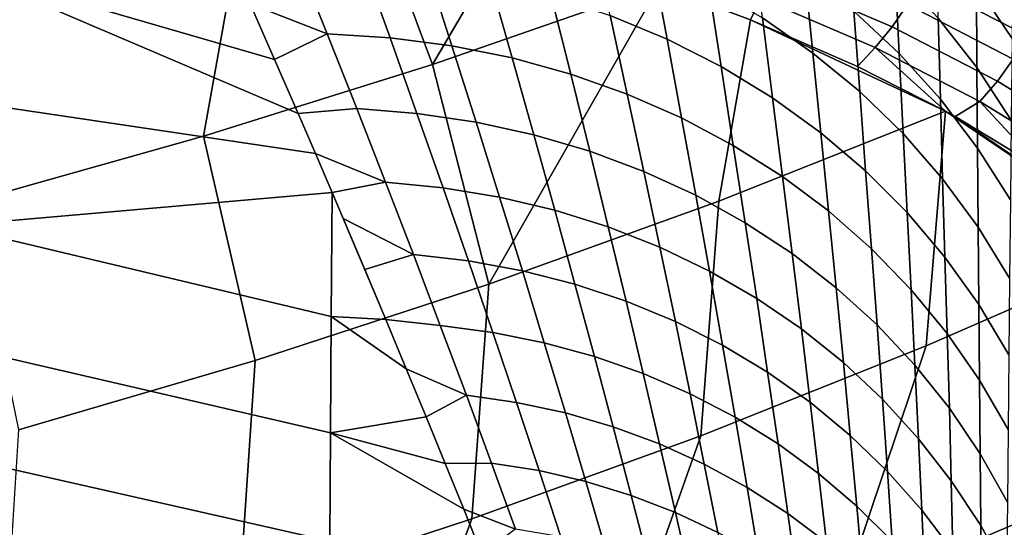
# Model space of a CAD drawing. Header units: metres. Extents: x -109 to 109, y -100 to 58.
# Tile 208 of 256: x 7.3 to 10.53, y -91.33 to -89.66. Entities that reach past the tile are written whole.
import ezdxf

# ---------------------------------------------------------------- set-up
doc = ezdxf.new("R2010")
doc.units = ezdxf.units.M
doc.layers.add('solid_21_062_100_XXX', color=7, linetype='CONTINUOUS')

msp = doc.modelspace()

# ---------------------------------------------------------------- linework, layer by layer
at = {"layer": 'solid_21_062_100_XXX'}
for points in [[(7.143278, -90.259232, 17.703806), (7.904969, -90.044975, 17.544065), (8.05965, -89.17894, 18.556597), (7.28301, -89.399818, 18.729784)], [(7.904969, -90.044975, 17.544065), (8.656649, -89.809219, 17.368296), (8.455439, -89.27079, 18.193686), (8.05965, -89.17894, 18.556597)], [(8.656649, -89.809219, 17.368296), (8.902451, -89.390953, 17.741917), (8.455439, -89.27079, 18.193686)], [(10.561543, -89.451096, -18.665726), (10.558136, -89.724052, -18.925491), (10.441284, -89.550179, -19.1085), (10.440155, -89.275986, -18.861118)], [(8.656649, -89.809219, 17.368296), (9.399742, -89.550453, 17.177372), (8.902451, -89.390953, 17.741917)], [(9.377277, -89.464569, -20.900045), (9.425713, -89.726456, -21.113461), (9.239543, -89.648895, -21.235638), (9.182898, -89.387695, -21.030006)], [(9.877981, -89.506874, -20.255573), (9.904013, -89.772087, -20.485781), (9.73864, -89.657188, -20.627325), (9.705415, -89.391548, -20.406563)], [(10.174571, -89.505974, -19.703602), (10.187409, -89.773453, -19.945087), (10.038884, -89.634361, -20.101519), (10.019753, -89.365921, -19.870615)], [(10.441284, -89.550179, -19.1085), (10.442851, -89.819572, -19.364086), (10.315813, -89.657417, -19.534508), (10.309059, -89.386673, -19.2906)], [(8.310518, -89.708839, -21.954597), (8.057754, -89.610878, -21.964018), (7.974554, -89.423836, -21.828152), (8.211061, -89.460579, -21.76898)], [(10.214515, -89.613495, 16.36274), (9.835569, -89.450287, 16.889675), (9.787832, -89.524162, 16.876486), (10.164836, -89.686646, 16.353188)], [(10.642573, -89.633751, 15.81309), (10.292311, -89.453873, 16.362982), (10.257207, -89.535538, 16.36602), (10.606142, -89.714661, 15.819249)], [(8.215624, -89.970711, -22.245733), (8.272011, -90.101021, -22.354845), (7.077873, -89.924889, -22.581745), (7.083158, -89.486893, -22.169523)], [(8.138128, -89.79319, -22.103281), (8.215624, -89.970711, -22.245733), (7.083158, -89.486893, -22.169523)], [(8.057754, -89.610878, -21.964018), (8.138128, -89.79319, -22.103281), (7.083158, -89.486893, -22.169523)], [(8.426757, -89.470985, -21.67428), (8.517122, -89.722054, -21.864773), (8.310518, -89.708839, -21.954597), (8.211061, -89.460579, -21.76898)], [(8.638385, -89.495163, -21.57313), (8.71979, -89.748573, -21.769115), (8.517122, -89.722054, -21.864773), (8.426757, -89.470985, -21.67428)], [(9.562801, -89.554535, -20.765617), (9.603364, -89.816643, -20.987335), (9.425713, -89.726456, -21.113461), (9.377277, -89.464569, -20.900045)], [(8.845, -89.53299, -21.465984), (8.917619, -89.7883, -21.668051), (8.71979, -89.748573, -21.769115), (8.638385, -89.495163, -21.57313)], [(10.038884, -89.634361, -20.101519), (10.058182, -89.898705, -20.341618), (9.904013, -89.772087, -20.485781), (9.877981, -89.506874, -20.255573)], [(10.315813, -89.657417, -19.534508), (10.322894, -89.923515, -19.786972), (10.187409, -89.773453, -19.945087), (10.174571, -89.505974, -19.703602)], [(8.840904, -90.530296, 16.260868), (9.399742, -89.550453, 17.177372), (8.656649, -89.809219, 17.368296)], [(8.840904, -90.530296, 16.260868), (9.595904, -90.258057, 16.070551), (9.699536, -89.663261, 16.799059), (9.399742, -89.550453, 17.177372)], [(9.045684, -89.584312, -21.353319), (9.109729, -89.841042, -21.562033), (8.917619, -89.7883, -21.668051), (8.845, -89.53299, -21.465984)], [(9.73403, -89.592232, 16.856916), (9.399742, -89.550453, 17.177372), (9.699536, -89.663261, 16.799059)], [(9.73864, -89.657188, -20.627325), (9.771706, -89.91906, -20.857822), (9.603364, -89.816643, -20.987335), (9.562801, -89.554535, -20.765617)], [(10.164836, -89.686646, 16.353188), (9.787832, -89.524162, 16.876486), (9.73403, -89.592232, 16.856916), (10.108869, -89.753967, 16.337496)], [(10.606142, -89.714661, 15.819249), (10.257207, -89.535538, 16.36602), (10.214515, -89.613495, 16.36274), (10.561873, -89.791801, 15.819436)], [(10.558136, -89.724052, -18.925491), (10.555119, -89.991714, -19.193098), (10.442851, -89.819572, -19.364086), (10.441284, -89.550179, -19.1085)], [(9.239543, -89.648895, -21.235638), (9.295263, -89.90657, -21.451529), (9.109729, -89.841042, -21.562033), (9.045684, -89.584312, -21.353319)], [(8.310518, -89.708839, -21.954597), (8.138128, -89.79319, -22.103281), (8.057754, -89.610878, -21.964018)], [(9.73403, -89.592232, 16.856916), (9.699536, -89.663261, 16.799059), (10.050727, -89.815994, 16.311115), (10.108869, -89.753967, 16.337496)], [(10.561873, -89.791801, 15.819436), (10.214515, -89.613495, 16.36274), (10.164836, -89.686646, 16.353188), (10.51039, -89.86409, 15.813648)], [(9.425713, -89.726456, -21.113461), (9.473395, -89.984596, -21.337034), (9.295263, -89.90657, -21.451529), (9.239543, -89.648895, -21.235638)], [(10.187409, -89.773453, -19.945087), (10.20046, -90.036484, -20.195477), (10.058182, -89.898705, -20.341618), (10.038884, -89.634361, -20.101519)], [(9.595904, -90.258057, 16.070551), (10.339724, -89.962845, 15.865097), (9.699536, -89.663261, 16.799059)], [(10.339724, -89.962845, 15.865097), (10.050727, -89.815994, 16.311115), (9.699536, -89.663261, 16.799059)], [(9.904013, -89.772087, -20.485781), (9.929989, -90.033241, -20.725498), (9.771706, -89.91906, -20.857822), (9.73864, -89.657188, -20.627325)], [(10.442851, -89.819572, -19.364086), (10.444735, -90.083893, -19.627882), (10.322894, -89.923515, -19.786972), (10.315813, -89.657417, -19.534508)], [(8.310518, -89.708839, -21.954597), (8.40757, -89.953995, -22.150499), (8.215624, -89.970711, -22.245733), (8.138128, -89.79319, -22.103281)], [(8.517122, -89.722054, -21.864773), (8.605322, -89.969841, -22.065651), (8.40757, -89.953995, -22.150499), (8.310518, -89.708839, -21.954597)], [(10.51039, -89.86409, 15.813648), (10.164836, -89.686646, 16.353188), (10.108869, -89.753967, 16.337496), (10.452415, -89.930527, 15.801967)], [(8.71979, -89.748573, -21.769115), (8.799263, -89.998535, -21.97554), (8.605322, -89.969841, -22.065651), (8.517122, -89.722054, -21.864773)], [(8.917619, -89.7883, -21.668051), (8.988527, -90.039955, -21.880568), (8.799263, -89.998535, -21.97554), (8.71979, -89.748573, -21.769115)], [(9.603364, -89.816643, -20.987335), (9.643333, -90.074768, -21.219059), (9.473395, -89.984596, -21.337034), (9.425713, -89.726456, -21.113461)], [(10.058182, -89.898705, -20.341618), (10.077507, -90.158691, -20.590952), (9.929989, -90.033241, -20.725498), (9.904013, -89.772087, -20.485781)], [(10.108869, -89.753967, 16.337496), (10.050727, -89.815994, 16.311115), (10.339724, -89.962845, 15.865097)], [(10.452415, -89.930527, 15.801967), (10.108869, -89.753967, 16.337496), (10.339724, -89.962845, 15.865097), (10.370838, -89.980034, 15.81425)], [(10.322894, -89.923515, -19.786972), (10.330215, -90.184807, -20.048008), (10.20046, -90.036484, -20.195477), (10.187409, -89.773453, -19.945087)], [(8.840904, -90.530296, 16.260868), (8.656649, -89.809219, 17.368296), (7.904969, -90.044975, 17.544065), (8.074385, -90.780151, 16.435543)], [(9.109729, -89.841042, -21.562033), (9.172274, -90.09391, -21.781158), (8.988527, -90.039955, -21.880568), (8.917619, -89.7883, -21.668051)], [(10.876467, -89.985588, 15.26191), (10.561873, -89.791801, 15.819436), (10.51039, -89.86409, 15.813648), (10.823323, -90.056885, 15.259995)], [(9.295263, -89.90657, -21.451529), (9.349683, -90.160164, -21.677753), (9.172274, -90.09391, -21.781158), (9.109729, -89.841042, -21.562033)], [(9.771706, -89.91906, -20.857822), (9.804319, -90.176682, -21.098127), (9.643333, -90.074768, -21.219059), (9.603364, -89.816643, -20.987335)], [(10.555119, -89.991714, -19.193098), (10.55239, -90.253868, -19.468521), (10.444735, -90.083893, -19.627882), (10.442851, -89.819572, -19.364086)], [(10.823323, -90.056885, 15.259995), (10.51039, -89.86409, 15.813648), (10.452415, -89.930527, 15.801967), (10.763508, -90.122269, 15.252435)], [(9.473395, -89.984596, -21.337034), (9.519964, -90.238419, -21.570812), (9.349683, -90.160164, -21.677753), (9.295263, -89.90657, -21.451529)], [(10.20046, -90.036484, -20.195477), (10.213605, -90.294838, -20.454784), (10.077507, -90.158691, -20.590952), (10.058182, -89.898705, -20.341618)], [(8.272011, -90.101021, -22.354845), (8.327244, -90.229683, -22.466524), (7.073307, -90.338737, -23.016453), (7.077873, -89.924889, -22.581745)], [(9.929989, -90.033241, -20.725498), (9.955636, -90.289894, -20.974777), (9.804319, -90.176682, -21.098127), (9.771706, -89.91906, -20.857822)], [(10.444735, -90.083893, -19.627882), (10.446868, -90.343018, -19.89987), (10.330215, -90.184807, -20.048008), (10.322894, -89.923515, -19.786972)], [(10.452415, -89.930527, 15.801967), (10.370838, -89.980034, 15.81425), (10.660074, -90.155434, 15.310092)], [(10.763508, -90.122269, 15.252435), (10.452415, -89.930527, 15.801967), (10.660074, -90.155434, 15.310092)], [(8.40757, -89.953995, -22.150499), (8.501922, -90.195572, -22.356794), (8.272011, -90.101021, -22.354845), (8.215624, -89.970711, -22.245733)], [(8.605322, -89.969841, -22.065651), (8.691029, -90.213829, -22.276972), (8.501922, -90.195572, -22.356794), (8.40757, -89.953995, -22.150499)], [(8.799263, -89.998535, -21.97554), (8.876442, -90.244453, -22.192415), (8.691029, -90.213829, -22.276972), (8.605322, -89.969841, -22.065651)], [(9.537017, -91.027122, 15.009822), (10.276528, -90.732681, 14.817094), (10.339724, -89.962845, 15.865097), (9.595904, -90.258057, 16.070551)], [(10.276528, -90.732681, 14.817094), (11.006351, -90.414154, 14.610569), (10.339724, -89.962845, 15.865097)], [(11.006351, -90.414154, 14.610569), (10.370838, -89.980034, 15.81425), (10.339724, -89.962845, 15.865097)], [(8.988527, -90.039955, -21.880568), (9.057338, -90.287308, -22.103502), (8.876442, -90.244453, -22.192415), (8.799263, -89.998535, -21.97554)], [(9.643333, -90.074768, -21.219059), (9.682361, -90.328331, -21.460814), (9.519964, -90.238419, -21.570812), (9.473395, -89.984596, -21.337034)], [(11.006351, -90.414154, 14.610569), (10.660074, -90.155434, 15.310092), (10.370838, -89.980034, 15.81425)], [(9.172274, -90.09391, -21.781158), (9.23291, -90.342216, -22.01063), (9.057338, -90.287308, -22.103502), (8.988527, -90.039955, -21.880568)], [(10.077507, -90.158691, -20.590952), (10.09661, -90.413887, -20.84956), (9.955636, -90.289894, -20.974777), (9.929989, -90.033241, -20.725498)], [(10.330215, -90.184807, -20.048008), (10.337675, -90.441086, -20.3176), (10.213605, -90.294838, -20.454784), (10.20046, -90.036484, -20.195477)], [(8.074385, -90.780151, 16.435543), (7.904969, -90.044975, 17.544065), (7.143278, -90.259232, 17.703806), (7.297323, -91.007263, 16.59432)], [(8.501922, -90.195572, -22.356794), (8.327244, -90.229683, -22.466524), (8.272011, -90.101021, -22.354845)], [(9.349683, -90.160164, -21.677753), (9.402376, -90.408928, -21.914207), (9.23291, -90.342216, -22.01063), (9.172274, -90.09391, -21.781158)], [(9.804319, -90.176682, -21.098127), (9.836147, -90.429497, -21.348246), (9.682361, -90.328331, -21.460814), (9.643333, -90.074768, -21.219059)], [(10.55239, -90.253868, -19.468521), (10.5499, -90.510406, -19.75172), (10.446868, -90.343018, -19.89987), (10.444735, -90.083893, -19.627882)], [(9.519964, -90.238419, -21.570812), (9.564982, -90.487137, -21.814669), (9.402376, -90.408928, -21.914207), (9.349683, -90.160164, -21.677753)], [(10.213605, -90.294838, -20.454784), (10.226613, -90.548119, -20.723032), (10.09661, -90.413887, -20.84956), (10.077507, -90.158691, -20.590952)], [(8.501922, -90.195572, -22.356794), (8.59338, -90.43309, -22.573538), (8.363605, -90.314926, -22.542772), (8.327244, -90.229683, -22.466524)], [(8.691029, -90.213829, -22.276972), (8.77402, -90.453468, -22.498741), (8.59338, -90.43309, -22.573538), (8.501922, -90.195572, -22.356794)], [(9.955636, -90.289894, -20.974777), (9.980641, -90.541466, -21.23361), (9.836147, -90.429497, -21.348246), (9.804319, -90.176682, -21.098127)], [(10.446868, -90.343018, -19.89987), (10.449165, -90.596786, -20.180012), (10.337675, -90.441086, -20.3176), (10.330215, -90.184807, -20.048008)], [(8.327244, -90.229683, -22.466524), (8.323336, -90.63652, -22.915932), (7.073307, -90.338737, -23.016453)], [(8.503245, -90.646263, -22.857302), (8.323336, -90.63652, -22.915932), (8.327244, -90.229683, -22.466524)], [(8.434387, -90.482109, -22.697748), (8.503245, -90.646263, -22.857302), (8.327244, -90.229683, -22.466524)], [(8.363605, -90.314926, -22.542772), (8.434387, -90.482109, -22.697748), (8.327244, -90.229683, -22.466524)], [(8.876442, -90.244453, -22.192415), (8.951087, -90.485733, -22.419703), (8.77402, -90.453468, -22.498741), (8.691029, -90.213829, -22.276972)], [(8.785431, -91.299515, 15.188129), (9.537017, -91.027122, 15.009822), (9.595904, -90.258057, 16.070551), (8.840904, -90.530296, 16.260868)], [(9.057338, -90.287308, -22.103502), (9.123792, -90.529739, -22.336777), (8.951087, -90.485733, -22.419703), (8.876442, -90.244453, -22.192415)], [(9.682361, -90.328331, -21.460814), (9.720003, -90.576508, -21.712456), (9.564982, -90.487137, -21.814669), (9.519964, -90.238419, -21.570812)], [(9.23291, -90.342216, -22.01063), (9.291367, -90.585304, -22.250332), (9.123792, -90.529739, -22.336777), (9.057338, -90.287308, -22.103502)], [(10.09661, -90.413887, -20.84956), (10.115197, -90.663734, -21.117418), (9.980641, -90.541466, -21.23361), (9.955636, -90.289894, -20.974777)], [(10.337675, -90.441086, -20.3176), (10.345066, -90.691986, -20.595757), (10.226613, -90.548119, -20.723032), (10.213605, -90.294838, -20.454784)], [(8.59338, -90.43309, -22.573538), (8.434387, -90.482109, -22.697748), (8.363605, -90.314926, -22.542772)], [(9.836147, -90.429497, -21.348246), (9.866749, -90.676636, -21.608025), (9.720003, -90.576508, -21.712456), (9.682361, -90.328331, -21.460814)], [(8.321056, -91.017929, -23.384916), (7.069401, -90.727409, -23.472189), (7.073307, -90.338737, -23.016453), (8.323336, -90.63652, -22.915932)], [(9.402376, -90.408928, -21.914207), (9.453063, -90.652161, -22.160755), (9.291367, -90.585304, -22.250332), (9.23291, -90.342216, -22.01063)], [(10.5499, -90.510406, -19.75172), (10.547579, -90.76123, -20.042631), (10.449165, -90.596786, -20.180012), (10.446868, -90.343018, -19.89987)], [(9.564982, -90.487137, -21.814669), (9.608163, -90.730034, -22.068441), (9.453063, -90.652161, -22.160755), (9.402376, -90.408928, -21.914207)], [(9.99808, -91.558472, 13.799191), (10.737529, -91.24369, 13.606608), (11.006351, -90.414154, 14.610569), (10.276528, -90.732681, 14.817094)], [(10.226613, -90.548119, -20.723032), (10.239216, -90.795769, -21.000189), (10.115197, -90.663734, -21.117418), (10.09661, -90.413887, -20.84956)], [(8.59338, -90.43309, -22.573538), (8.68189, -90.666061, -22.800709), (8.503245, -90.646263, -22.857302), (8.434387, -90.482109, -22.697748)], [(8.77402, -90.453468, -22.498741), (8.854236, -90.688271, -22.730902), (8.68189, -90.666061, -22.800709), (8.59338, -90.43309, -22.573538)], [(8.951087, -90.485733, -22.419703), (9.023128, -90.721878, -22.657316), (8.854236, -90.688271, -22.730902), (8.77402, -90.453468, -22.498741)], [(9.980641, -90.541466, -21.23361), (10.004566, -90.787079, -21.501837), (9.866749, -90.676636, -21.608025), (9.836147, -90.429497, -21.348246)], [(10.449165, -90.596786, -20.180012), (10.451443, -90.844856, -20.468302), (10.345066, -90.691986, -20.595757), (10.337675, -90.441086, -20.3176)], [(9.123792, -90.529739, -22.336777), (9.187815, -90.766739, -22.580276), (9.023128, -90.721878, -22.657316), (8.951087, -90.485733, -22.419703)], [(9.720003, -90.576508, -21.712456), (9.755974, -90.818558, -21.973806), (9.608163, -90.730034, -22.068441), (9.564982, -90.487137, -21.814669)], [(8.022704, -91.5495, 15.351767), (8.785431, -91.299515, 15.188129), (8.840904, -90.530296, 16.260868), (8.074385, -90.780151, 16.435543)], [(9.291367, -90.585304, -22.250332), (9.347562, -90.822655, -22.500128), (9.187815, -90.766739, -22.580276), (9.123792, -90.529739, -22.336777)], [(10.115197, -90.663734, -21.117418), (10.13284, -90.907333, -21.394369), (10.004566, -90.787079, -21.501837), (9.980641, -90.541466, -21.23361)], [(10.345066, -90.691986, -20.595757), (10.352146, -90.936974, -20.882441), (10.239216, -90.795769, -21.000189), (10.226613, -90.548119, -20.723032)], [(9.453063, -90.652161, -22.160755), (9.501658, -90.889366, -22.417227), (9.347562, -90.822655, -22.500128), (9.291367, -90.585304, -22.250332)], [(9.866749, -90.676636, -21.608025), (9.895838, -90.917343, -21.877268), (9.755974, -90.818558, -21.973806), (9.720003, -90.576508, -21.712456)], [(10.547579, -90.76123, -20.042631), (10.545267, -91.006035, -20.341234), (10.451443, -90.844856, -20.468302), (10.449165, -90.596786, -20.180012)], [(8.57011, -90.807121, -23.021217), (8.634957, -90.964478, -23.189314), (8.321056, -91.017929, -23.384916), (8.323336, -90.63652, -22.915932)], [(8.503245, -90.646263, -22.857302), (8.57011, -90.807121, -23.021217), (8.323336, -90.63652, -22.915932)], [(8.7674, -90.894012, -23.038271), (8.57011, -90.807121, -23.021217), (8.503245, -90.646263, -22.857302), (8.68189, -90.666061, -22.800709)], [(9.608163, -90.730034, -22.068441), (9.649419, -90.966583, -22.331944), (9.501658, -90.889366, -22.417227), (9.453063, -90.652161, -22.160755)], [(8.854236, -90.688271, -22.730902), (8.931629, -90.917763, -22.973398), (8.7674, -90.894012, -23.038271), (8.68189, -90.666061, -22.800709)], [(10.004566, -90.787079, -21.501837), (10.027133, -91.025955, -21.779259), (9.895838, -90.917343, -21.877268), (9.866749, -90.676636, -21.608025)], [(10.239216, -90.795769, -21.000189), (10.251, -91.03688, -21.2861), (10.13284, -90.907333, -21.394369), (10.115197, -90.663734, -21.117418)], [(9.023128, -90.721878, -22.657316), (9.092525, -90.952431, -22.905172), (8.931629, -90.917763, -22.973398), (8.854236, -90.688271, -22.730902)], [(10.451443, -90.844856, -20.468302), (10.453484, -91.086716, -20.7647), (10.352146, -90.936974, -20.882441), (10.345066, -90.691986, -20.595757)], [(8.319436, -91.373009, -23.872196), (7.066093, -91.089973, -23.947468), (7.069401, -90.727409, -23.472189), (8.321056, -91.017929, -23.384916)], [(9.187815, -90.766739, -22.580276), (9.249371, -90.997856, -22.833897), (9.092525, -90.952431, -22.905172), (9.023128, -90.721878, -22.657316)], [(9.245915, -91.850754, 13.978012), (9.99808, -91.558472, 13.799191), (10.276528, -90.732681, 14.817094), (9.537017, -91.027122, 15.009822)], [(9.755974, -90.818558, -21.973806), (9.790183, -91.05397, -22.244658), (9.649419, -90.966583, -22.331944), (9.608163, -90.730034, -22.068441)], [(7.249782, -91.776703, 15.500497), (8.022704, -91.5495, 15.351767), (8.074385, -90.780151, 16.435543), (7.297323, -91.007263, 16.59432)], [(9.347562, -90.822655, -22.500128), (9.401468, -91.053833, -22.759888), (9.249371, -90.997856, -22.833897), (9.187815, -90.766739, -22.580276)], [(8.7674, -90.894012, -23.038271), (8.634957, -90.964478, -23.189314), (8.57011, -90.807121, -23.021217)], [(10.13284, -90.907333, -21.394369), (10.149273, -91.143906, -21.680214), (10.027133, -91.025955, -21.779259), (10.004566, -90.787079, -21.501837)], [(10.352146, -90.936974, -20.882441), (10.358521, -91.175133, -21.177509), (10.251, -91.03688, -21.2861), (10.239216, -90.795769, -21.000189)], [(9.501658, -90.889366, -22.417227), (9.54814, -91.12011, -22.683477), (9.401468, -91.053833, -22.759888), (9.347562, -90.822655, -22.500128)], [(9.895838, -90.917343, -21.877268), (9.923326, -91.151123, -22.155756), (9.790183, -91.05397, -22.244658), (9.755974, -90.818558, -21.973806)], [(10.545267, -91.006035, -20.341234), (10.542778, -91.244339, -20.647491), (10.453484, -91.086716, -20.7647), (10.451443, -90.844856, -20.468302)], [(8.7674, -90.894012, -23.038271), (8.849831, -91.11647, -23.286182), (8.697789, -91.118233, -23.361513), (8.634957, -90.964478, -23.189314)], [(8.931629, -90.917763, -22.973398), (9.006137, -91.141502, -23.226168), (8.849831, -91.11647, -23.286182), (8.7674, -90.894012, -23.038271)], [(9.649419, -90.966583, -22.331944), (9.688732, -91.196396, -22.605005), (9.54814, -91.12011, -22.683477), (9.501658, -90.889366, -22.417227)], [(10.251, -91.03688, -21.2861), (10.261715, -91.270676, -21.580574), (10.149273, -91.143906, -21.680214), (10.13284, -90.907333, -21.394369)], [(9.092525, -90.952431, -22.905172), (9.159229, -91.176956, -23.163193), (9.006137, -91.141502, -23.226168), (8.931629, -90.917763, -22.973398)], [(10.027133, -91.025955, -21.779259), (10.048254, -91.257614, -22.065636), (9.923326, -91.151123, -22.155756), (9.895838, -90.917343, -21.877268)], [(10.453484, -91.086716, -20.7647), (10.454922, -91.32148, -21.069084), (10.358521, -91.175133, -21.177509), (10.352146, -90.936974, -20.882441)], [(8.634957, -90.964478, -23.189314), (8.697789, -91.118233, -23.361513), (8.321056, -91.017929, -23.384916)], [(9.249371, -90.997856, -22.833897), (9.308427, -91.222672, -23.09754), (9.159229, -91.176956, -23.163193), (9.092525, -90.952431, -22.905172)], [(9.790183, -91.05397, -22.244658), (9.822618, -91.282356, -22.52482), (9.688732, -91.196396, -22.605005), (9.649419, -90.966583, -22.331944)], [(9.401468, -91.053833, -22.759888), (9.453064, -91.278442, -23.029497), (9.308427, -91.222672, -23.09754), (9.249371, -90.997856, -22.833897)], [(8.758587, -91.268242, -23.537676), (8.817349, -91.414413, -23.717709), (8.319436, -91.373009, -23.872196), (8.321056, -91.017929, -23.384916)], [(8.697789, -91.118233, -23.361513), (8.758587, -91.268242, -23.537676), (8.321056, -91.017929, -23.384916)], [(8.48198, -92.12014, 14.142827), (9.245915, -91.850754, 13.978012), (9.537017, -91.027122, 15.009822), (8.785431, -91.299515, 15.188129)], [(10.149273, -91.143906, -21.680214), (10.16441, -91.372971, -21.974697), (10.048254, -91.257614, -22.065636), (10.027133, -91.025955, -21.779259)], [(10.358521, -91.175133, -21.177509), (10.363958, -91.405685, -21.480783), (10.261715, -91.270676, -21.580574), (10.251, -91.03688, -21.2861)], [(9.54814, -91.12011, -22.683477), (9.592497, -91.344025, -22.959372), (9.453064, -91.278442, -23.029497), (9.401468, -91.053833, -22.759888)], [(9.923326, -91.151123, -22.155756), (9.949203, -91.377602, -22.443279), (9.822618, -91.282356, -22.52482), (9.790183, -91.05397, -22.244658)], [(8.318382, -91.701057, -24.37628), (7.063324, -91.425583, -24.440775), (7.066093, -91.089973, -23.947468), (8.319436, -91.373009, -23.872196)], [(10.542778, -91.244339, -20.647491), (10.539774, -91.475258, -20.961304), (10.454922, -91.32148, -21.069084), (10.453484, -91.086716, -20.7647)], [(8.849831, -91.11647, -23.286182), (8.929085, -91.332947, -23.544355), (8.758587, -91.268242, -23.537676), (8.697789, -91.118233, -23.361513)], [(9.006137, -91.141502, -23.226168), (9.077672, -91.359001, -23.489103), (8.929085, -91.332947, -23.544355), (8.849831, -91.11647, -23.286182)], [(9.688732, -91.196396, -22.605005), (9.726104, -91.419121, -22.887476), (9.592497, -91.344025, -22.959372), (9.54814, -91.12011, -22.683477)], [(9.159229, -91.176956, -23.163193), (9.223166, -91.394981, -23.431252), (9.077672, -91.359001, -23.489103), (9.006137, -91.141502, -23.226168)], [(10.048254, -91.257614, -22.065636), (10.067924, -91.481705, -22.360746), (9.949203, -91.377602, -22.443279), (9.923326, -91.151123, -22.155756)], [(10.261715, -91.270676, -21.580574), (10.271276, -91.496681, -21.883348), (10.16441, -91.372971, -21.974697), (10.149273, -91.143906, -21.680214)], [(9.308427, -91.222672, -23.09754), (9.364916, -91.440742, -23.371059), (9.223166, -91.394981, -23.431252), (9.159229, -91.176956, -23.163193)], [(9.822618, -91.282356, -22.52482), (9.853292, -91.503403, -22.814127), (9.726104, -91.419121, -22.887476), (9.688732, -91.196396, -22.605005)], [(10.454922, -91.32148, -21.069084), (10.455546, -91.548355, -21.381289), (10.363958, -91.405685, -21.480783), (10.358521, -91.175133, -21.177509)], [(9.453064, -91.278442, -23.029497), (9.502292, -91.496063, -23.308792), (9.364916, -91.440742, -23.371059), (9.308427, -91.222672, -23.09754)], [(8.929085, -91.332947, -23.544355), (8.817349, -91.414413, -23.717709), (8.758587, -91.268242, -23.537676)], [(11.037921, -91.781593, 12.425235), (10.737529, -91.24369, 13.606608), (9.99808, -91.558472, 13.799191), (10.307794, -92.106956, 12.610884)], [(10.16441, -91.372971, -21.974697), (10.178248, -91.594208, -22.277588), (10.067924, -91.481705, -22.360746), (10.048254, -91.257614, -22.065636)], [(7.707223, -92.366226, 14.293396), (8.48198, -92.12014, 14.142827), (8.785431, -91.299515, 15.188129), (8.022704, -91.5495, 15.351767)], [(9.592497, -91.344025, -22.959372), (9.634682, -91.560707, -23.244728), (9.502292, -91.496063, -23.308792), (9.453064, -91.278442, -23.029497)], [(9.949203, -91.377602, -22.443279), (9.973492, -91.596497, -22.739653), (9.853292, -91.503403, -22.814127), (9.822618, -91.282356, -22.52482)], [(10.363958, -91.405685, -21.480783), (10.36838, -91.628189, -21.791994), (10.271276, -91.496681, -21.883348), (10.261715, -91.270676, -21.580574)], [(10.539774, -91.475258, -20.961304), (10.536072, -91.698029, -21.282528), (10.455546, -91.548355, -21.381289), (10.454922, -91.32148, -21.069084)]]:
    msp.add_3dface(points, dxfattribs=at)

doc.saveas('drawing.dxf')
